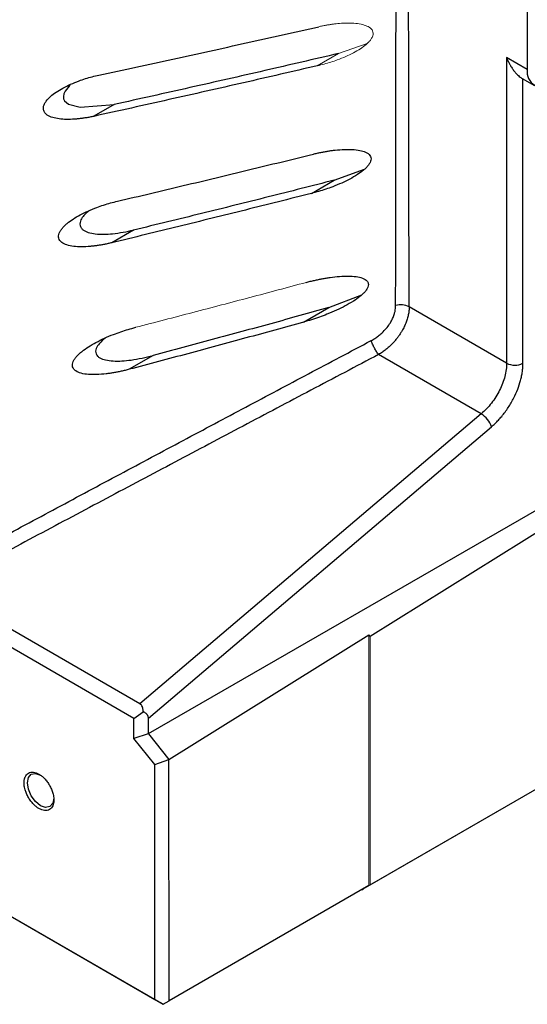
# Paper-space layout 'Sheet2' of a CAD drawing. Header units: millimetres. Extents: x 0 to 1118, y 0 to 864.
# Tile 7 of 85: x 281 to 303, y 456 to 498. Entities that reach past the tile are written whole.
import ezdxf

# ---------------------------------------------------------------- set-up
doc = ezdxf.new("R2010")
doc.units = ezdxf.units.MM

psp = doc.layouts.new('Sheet2')

# ---------------------------------------------------------------- linework, layer by layer
at = {"color": 7, "linetype": 'Continuous', "lineweight": 30}
for p, q in [((302.843, 506.212), (302.843, 495.597)), ((302.843, 495.597), (301.96, 496.106)), ((301.96, 496.106), (301.96, 483.049)), ((302.618, 495.22), (303.154, 494.91)), ((302.658, 483.044), (302.658, 495.198)), ((285.189, 494.101), (284.319, 493.599)), ((294.593, 490.867), (295.89, 491.343)), ((293.616, 490.303), (294.593, 490.867)), ((286.022, 488.736), (285.087, 488.196)), ((294.358, 485.424), (295.771, 485.976)), ((293.285, 484.804), (294.358, 485.424)), ((301.96, 483.049), (297.794, 485.454)), ((286.851, 483.376), (285.831, 482.787)), ((300.878, 480.887), (296.491, 483.419)), ((300.878, 480.887), (286.288, 468.495)), ((309.561, 480.416), (286.65, 467.215)), ((286.652, 467.883), (301.314, 480.336)), ((309.915, 479.976), (296.126, 471.374)), ((286.288, 468.495), (278.117, 473.211)), ((286.038, 467.867), (277.976, 472.521)), ((287.534, 466.113), (296.073, 471.44)), ((296.126, 460.755), (311.612, 469.695)), ((295.825, 460.582), (311.258, 469.491)), ((286.038, 467.867), (286.431, 468.156)), ((286.651, 467.216), (286.652, 467.883)), ((286.038, 467.013), (286.038, 467.867)), ((286.65, 467.215), (286.038, 467.013)), ((286.651, 467.215), (287.534, 466.113)), ((286.934, 465.899), (286.038, 467.013)), ((286.934, 465.899), (287.534, 466.113)), ((286.934, 455.857), (286.934, 465.899)), ((287.535, 455.796), (287.534, 466.113)), ((277.246, 461.45), (286.934, 455.857)), ((277.737, 461.166), (287.287, 455.653)), ((296.073, 460.725), (287.535, 455.796)), ((295.772, 460.551), (295.825, 460.582)), ((287.287, 455.653), (286.934, 455.857)), ((287.287, 455.653), (287.535, 455.796)), ((287.287, 455.653), (287.535, 455.796)), ((287.287, 455.653), (287.287, 455.653))]:
    psp.add_line(p, q, dxfattribs=at)
at = {"color": 144, "linetype": 'Continuous', "lineweight": 0}
for p, q in [((294.775, 496.279), (296.004, 496.717)), ((293.871, 495.757), (294.775, 496.279)), ((296.126, 471.374), (296.073, 471.44)), ((296.073, 471.44), (296.073, 460.725)), ((296.126, 471.374), (296.126, 460.755)), ((296.126, 460.755), (296.073, 460.725))]:
    psp.add_line(p, q, dxfattribs=at)
at = {"color": 7, "linetype": 'Continuous', "lineweight": 30, "flags": 128}
for points in [[(283.316, 494.921), (283.266, 494.884), (283.092, 494.669), (283.041, 494.555), (283.021, 494.445), (283.033, 494.352), (283.074, 494.267), (283.242, 494.122), (283.737, 493.984), (285.189, 494.101), (285.189, 494.101)], [(282.613, 464.467), (282.57, 464.242), (282.447, 464.101), (282.264, 464.065), (282.047, 464.14), (281.831, 464.315), (281.647, 464.562), (281.525, 464.845), (281.482, 465.12), (281.525, 465.345), (281.647, 465.486), (281.831, 465.522), (282.047, 465.447), (282.048, 465.447)]]:
    psp.add_lwpolyline(points, dxfattribs=at)
at = {"color": 7, "linetype": 'Continuous', "lineweight": 30}
for centre, radius, start, end in [((303.49, 495.492), 0.655, 170.786, 309.2033), ((297.439, 484.756), 0.784, 63.0419, 106.3493), ((302.314, 483.735), 0.771, 242.6784, 296.4556), ((300.296, 479.979), 1.078, 19.3214, 57.3557)]:
    psp.add_arc(centre, radius, start, end, dxfattribs=at)
for points, knots in [([(297.218, 485.508), (297.222, 488.379), (297.23, 494.22), (297.237, 500.059), (297.24, 503.028)], [0, 0, 0, 0, 0.491429, 1, 1, 1, 1]), ([(284.54, 495.359), (285.068, 495.472), (286.121, 495.699), (287.697, 496.043), (289.266, 496.387), (290.829, 496.733), (292.386, 497.08), (293.421, 497.313), (293.938, 497.429)], [0, 0, 0, 0, 0.167898, 0.335304, 0.502218, 0.668638, 0.834566, 1, 1, 1, 1]), ([(294.775, 496.279), (294.252, 496.158), (293.202, 495.913), (291.621, 495.55), (290.029, 495.186), (288.426, 494.824), (286.812, 494.461), (285.731, 494.222), (285.189, 494.101)], [0, 0, 0, 0, 0.164277, 0.329508, 0.495694, 0.662838, 0.830939, 1, 1, 1, 1]), ([(301.96, 496.106), (301.972, 496.077), (301.995, 496.02), (302.03, 495.943), (302.063, 495.877), (302.093, 495.821), (302.142, 495.735), (302.21, 495.628), (302.3, 495.508), (302.383, 495.413), (302.461, 495.337), (302.533, 495.276), (302.599, 495.229), (302.639, 495.208), (302.658, 495.198)], [0, 0, 0, 0, 0.072616, 0.137497, 0.194646, 0.244062, 0.285747, 0.424983, 0.546917, 0.651938, 0.749276, 0.839355, 0.922705, 1, 1, 1, 1]), ([(293.871, 495.757), (293.346, 495.636), (292.295, 495.393), (290.713, 495.031), (289.124, 494.67), (287.529, 494.311), (285.927, 493.953), (284.856, 493.717), (284.32, 493.598)], [0, 0, 0, 0, 0.165389, 0.33129, 0.497701, 0.664624, 0.832057, 1, 1, 1, 1]), ([(284.32, 493.598), (284.263, 493.586), (284.15, 493.562), (283.982, 493.533), (283.818, 493.508), (283.656, 493.489), (283.432, 493.47), (283.157, 493.461), (282.843, 493.482), (282.565, 493.538), (282.344, 493.632), (282.224, 493.746), (282.18, 493.839), (282.162, 493.921), (282.169, 494.023), (282.215, 494.141), (282.308, 494.286), (282.473, 494.457), (282.719, 494.643), (283.007, 494.816), (283.336, 494.976), (283.66, 495.106), (283.968, 495.21), (284.253, 495.293), (284.444, 495.337), (284.54, 495.359)], [0, 0, 0, 0, 0.0325874, 0.0645892, 0.096038, 0.1269679, 0.157415, 0.2253528, 0.2868508, 0.3438958, 0.397594, 0.4372895, 0.4511849, 0.4648626, 0.4914432, 0.5129061, 0.536792, 0.5866334, 0.639793, 0.7012173, 0.7664786, 0.8368487, 0.8905478, 0.9448795, 1, 1, 1, 1]), ([(285.335, 489.971), (285.805, 490.082), (286.742, 490.303), (288.145, 490.637), (289.542, 490.971), (290.934, 491.308), (292.32, 491.645), (293.241, 491.872), (293.702, 491.985)], [0, 0, 0, 0, 0.167804, 0.335153, 0.502047, 0.668486, 0.834471, 1, 1, 1, 1]), ([(293.702, 491.985), (293.755, 491.998), (293.862, 492.024), (294.022, 492.058), (294.179, 492.088), (294.335, 492.114), (294.488, 492.137), (294.719, 492.165), (295.016, 492.189), (295.369, 492.187), (295.677, 492.154), (295.903, 492.09), (296.043, 492.011), (296.123, 491.934), (296.169, 491.84), (296.17, 491.731), (296.129, 491.616), (296.056, 491.505), (295.958, 491.396), (295.804, 491.257), (295.57, 491.091), (295.257, 490.911), (294.904, 490.74), (294.56, 490.599), (294.23, 490.481), (293.926, 490.385), (293.72, 490.33), (293.616, 490.303)], [0, 0, 0, 0, 0.0283814, 0.0564202, 0.0841327, 0.1115358, 0.138647, 0.1654842, 0.2346004, 0.2976941, 0.3586626, 0.4094735, 0.435426, 0.4580874, 0.4800945, 0.5008677, 0.5215099, 0.544562, 0.5673792, 0.5931074, 0.6449976, 0.7059366, 0.7692306, 0.8380499, 0.8911113, 0.9450546, 1, 1, 1, 1]), ([(294.593, 490.867), (294.125, 490.748), (293.186, 490.509), (291.772, 490.153), (290.348, 489.797), (288.915, 489.442), (287.472, 489.088), (286.506, 488.853), (286.022, 488.736)], [0, 0, 0, 0, 0.164476, 0.329827, 0.496052, 0.663156, 0.831138, 1, 1, 1, 1]), ([(293.616, 490.303), (293.147, 490.184), (292.209, 489.947), (290.796, 489.594), (289.377, 489.242), (287.953, 488.891), (286.523, 488.542), (285.566, 488.311), (285.087, 488.195)], [0, 0, 0, 0, 0.165489, 0.331448, 0.497879, 0.664781, 0.832155, 1, 1, 1, 1]), ([(285.087, 488.195), (285.034, 488.183), (284.929, 488.158), (284.773, 488.126), (284.62, 488.098), (284.469, 488.075), (284.32, 488.055), (284.094, 488.032), (283.805, 488.017), (283.464, 488.035), (283.176, 488.09), (282.976, 488.182), (282.867, 488.287), (282.82, 488.385), (282.81, 488.495), (282.838, 488.607), (282.897, 488.718), (282.976, 488.823), (283.074, 488.927), (283.223, 489.06), (283.446, 489.22), (283.747, 489.395), (284.087, 489.56), (284.423, 489.696), (284.742, 489.808), (285.037, 489.898), (285.235, 489.947), (285.335, 489.971)], [0, 0, 0, 0, 0.029071, 0.057646, 0.085744, 0.113385, 0.14059, 0.167381, 0.238059, 0.301116, 0.360956, 0.409469, 0.433679, 0.455687, 0.476781, 0.498182, 0.51909, 0.542724, 0.565958, 0.591362, 0.644118, 0.70425, 0.768853, 0.838042, 0.891383, 0.945326, 1, 1, 1, 1]), ([(284.118, 489.567), (284.042, 489.502), (283.906, 489.384), (283.778, 489.202), (283.729, 489.054), (283.728, 488.937), (283.774, 488.833), (283.883, 488.72), (284.091, 488.625), (284.513, 488.547), (285.169, 488.56), (285.722, 488.674), (286.022, 488.736)], [0, 0, 0, 0, 0.084902, 0.151612, 0.188639, 0.226302, 0.264261, 0.30539, 0.391916, 0.493782, 0.724317, 1, 1, 1, 1]), ([(293.397, 486.502), (293.456, 486.517), (293.572, 486.548), (293.745, 486.589), (293.915, 486.627), (294.084, 486.66), (294.25, 486.689), (294.498, 486.727), (294.814, 486.763), (295.19, 486.777), (295.518, 486.758), (295.76, 486.706), (295.914, 486.635), (295.99, 486.572), (296.03, 486.512), (296.054, 486.445), (296.054, 486.35), (296.004, 486.23), (295.922, 486.115), (295.815, 486.003), (295.648, 485.858), (295.395, 485.682), (295.058, 485.489), (294.681, 485.304), (294.312, 485.148), (293.956, 485.014), (293.623, 484.902), (293.399, 484.837), (293.285, 484.804)], [0, 0, 0, 0, 0.028932, 0.057508, 0.085742, 0.113649, 0.141243, 0.168541, 0.237437, 0.300166, 0.360458, 0.410239, 0.435934, 0.45793, 0.468894, 0.479297, 0.499593, 0.518956, 0.541531, 0.563544, 0.588714, 0.640551, 0.701843, 0.765038, 0.83375, 0.888202, 0.943584, 1, 1, 1, 1]), ([(294.358, 485.424), (293.948, 485.309), (293.125, 485.08), (291.886, 484.737), (290.638, 484.396), (289.383, 484.055), (288.121, 483.715), (287.275, 483.489), (286.851, 483.376)], [0, 0, 0, 0, 0.164707, 0.330196, 0.496468, 0.663525, 0.831368, 1, 1, 1, 1]), ([(296.174, 484.015), (296.201, 484.029), (296.255, 484.059), (296.333, 484.107), (296.409, 484.158), (296.483, 484.212), (296.554, 484.27), (296.624, 484.331), (296.728, 484.431), (296.859, 484.577), (296.991, 484.767), (297.092, 484.954), (297.155, 485.117), (297.193, 485.261), (297.214, 485.386), (297.217, 485.467), (297.218, 485.508)], [0, 0, 0, 0, 0.046758, 0.09303, 0.138966, 0.184719, 0.230442, 0.276291, 0.322417, 0.446678, 0.569948, 0.675321, 0.780079, 0.85366, 0.926707, 1, 1, 1, 1]), ([(297.794, 485.454), (297.794, 485.427), (297.793, 485.373), (297.787, 485.29), (297.776, 485.204), (297.76, 485.117), (297.74, 485.028), (297.715, 484.937), (297.685, 484.845), (297.65, 484.753), (297.61, 484.659), (297.565, 484.565), (297.512, 484.464), (297.446, 484.354), (297.368, 484.235), (297.278, 484.114), (297.176, 483.991), (297.062, 483.868), (296.937, 483.748), (296.799, 483.631), (296.65, 483.519), (296.545, 483.453), (296.491, 483.419)], [0, 0, 0, 0, 0.037104, 0.074681, 0.112714, 0.151194, 0.190123, 0.229503, 0.269331, 0.309602, 0.350317, 0.391472, 0.433068, 0.485039, 0.539776, 0.597272, 0.657523, 0.720522, 0.786263, 0.854758, 0.926022, 1, 1, 1, 1]), ([(293.285, 484.804), (292.876, 484.691), (292.055, 484.464), (290.82, 484.126), (289.58, 483.789), (288.335, 483.453), (287.086, 483.119), (286.25, 482.898), (285.832, 482.787)], [0, 0, 0, 0, 0.165615, 0.33165, 0.498106, 0.664983, 0.83228, 1, 1, 1, 1]), ([(285.832, 482.787), (285.774, 482.772), (285.661, 482.743), (285.492, 482.704), (285.326, 482.67), (285.163, 482.64), (285.003, 482.614), (284.762, 482.582), (284.457, 482.556), (284.097, 482.56), (283.792, 482.604), (283.579, 482.688), (283.46, 482.79), (283.41, 482.892), (283.403, 483.007), (283.438, 483.125), (283.507, 483.24), (283.594, 483.348), (283.701, 483.455), (283.862, 483.593), (284.099, 483.759), (284.419, 483.945), (284.78, 484.122), (285.136, 484.271), (285.477, 484.394), (285.793, 484.496), (286.005, 484.553), (286.112, 484.582)], [0, 0, 0, 0, 0.0298515, 0.0591634, 0.0879526, 0.116237, 0.1440352, 0.1713671, 0.2418786, 0.3044262, 0.3636947, 0.4110996, 0.4349665, 0.4561018, 0.4767746, 0.4977482, 0.517929, 0.5413346, 0.564113, 0.5892362, 0.641699, 0.7014533, 0.7661734, 0.835603, 0.8897278, 0.9444901, 1, 1, 1, 1]), ([(280.04, 475.415), (280.941, 475.898), (282.741, 476.865), (285.44, 478.308), (288.132, 479.745), (290.818, 481.175), (293.497, 482.598), (295.283, 483.543), (296.174, 484.015)], [0, 0, 0, 0, 0.167962, 0.335405, 0.502329, 0.668737, 0.834627, 1, 1, 1, 1]), ([(284.819, 484.133), (284.813, 484.128), (284.717, 484.059), (284.571, 483.916), (284.432, 483.719), (284.391, 483.559), (284.413, 483.442), (284.477, 483.343), (284.61, 483.247), (284.836, 483.175), (285.281, 483.124), (285.964, 483.169), (286.538, 483.303), (286.851, 483.376)], [0, 0, 0, 0, 0.0064722, 0.0941534, 0.1609293, 0.1969396, 0.2348122, 0.2728273, 0.3129116, 0.3980333, 0.4984464, 0.7253668, 1, 1, 1, 1]), ([(296.491, 483.419), (296.46, 483.457), (296.427, 483.503), (296.365, 483.601), (296.335, 483.653), (296.283, 483.75), (296.257, 483.804), (296.21, 483.913), (296.189, 483.967), (296.174, 484.015)], [0, 0, 0, 0, 0.25, 0.25, 0.5, 0.5, 0.75, 0.75, 1, 1, 1, 1]), ([(296.491, 483.419), (295.527, 482.912), (293.594, 481.895), (290.693, 480.362), (287.781, 478.819), (284.859, 477.267), (281.928, 475.706), (279.971, 474.661), (278.991, 474.137)], [0, 0, 0, 0, 0.164898, 0.330503, 0.496815, 0.663835, 0.831563, 1, 1, 1, 1]), ([(301.96, 483.049), (301.96, 482.872), (301.934, 482.679), (301.831, 482.286), (301.755, 482.086), (301.561, 481.698), (301.444, 481.511), (301.179, 481.17), (301.031, 481.016), (300.878, 480.887)], [0, 0, 0, 0, 0.25, 0.25, 0.5, 0.5, 0.75, 0.75, 1, 1, 1, 1]), ([(301.314, 480.336), (301.339, 480.358), (301.389, 480.401), (301.464, 480.471), (301.537, 480.543), (301.609, 480.618), (301.68, 480.696), (301.777, 480.809), (301.896, 480.96), (302.033, 481.156), (302.158, 481.36), (302.299, 481.618), (302.441, 481.939), (302.543, 482.254), (302.603, 482.504), (302.635, 482.689), (302.655, 482.871), (302.657, 482.986), (302.658, 483.044)], [0, 0, 0, 0, 0.033125, 0.066283, 0.099464, 0.132659, 0.165858, 0.199054, 0.272124, 0.345164, 0.418161, 0.491189, 0.61547, 0.743519, 0.807363, 0.871243, 0.935675, 1, 1, 1, 1]), ([(286.431, 468.156), (286.43, 468.175), (286.429, 468.213), (286.423, 468.266), (286.414, 468.315), (286.395, 468.375), (286.358, 468.444), (286.311, 468.478), (286.288, 468.495)], [0, 0, 0, 0, 0.141795, 0.273032, 0.394744, 0.508224, 0.752799, 1, 1, 1, 1]), ([(286.652, 467.883), (286.652, 467.896), (286.651, 467.922), (286.642, 467.959), (286.628, 467.994), (286.609, 468.027), (286.584, 468.057), (286.554, 468.085), (286.518, 468.111), (286.477, 468.135), (286.446, 468.149), (286.431, 468.156)], [0, 0, 0, 0, 0.113315, 0.2217213, 0.3269924, 0.4310621, 0.5359309, 0.6435546, 0.755745, 0.8741045, 1, 1, 1, 1]), ([(281.34, 465.12), (281.341, 465.138), (281.341, 465.175), (281.347, 465.227), (281.356, 465.276), (281.368, 465.322), (281.394, 465.39), (281.441, 465.468), (281.524, 465.537), (281.625, 465.575), (281.738, 465.577), (281.857, 465.548), (281.977, 465.492), (282.097, 465.41), (282.215, 465.301), (282.329, 465.168), (282.43, 465.014), (282.513, 464.85), (282.565, 464.703), (282.595, 464.579), (282.61, 464.479), (282.612, 464.417), (282.613, 464.385)], [0, 0, 0, 0, 0.0241478, 0.0480961, 0.0719825, 0.0959457, 0.1201229, 0.1850573, 0.2500865, 0.315021, 0.3800502, 0.4399903, 0.5000243, 0.5599644, 0.6199984, 0.6849328, 0.749962, 0.8148964, 0.8799257, 0.920037, 0.9598477, 1, 1, 1, 1]), ([(282.613, 464.385), (282.613, 464.367), (282.612, 464.33), (282.607, 464.279), (282.598, 464.229), (282.585, 464.183), (282.56, 464.116), (282.513, 464.037), (282.43, 463.968), (282.329, 463.931), (282.216, 463.929), (282.097, 463.957), (281.977, 464.013), (281.857, 464.096), (281.738, 464.204), (281.625, 464.337), (281.524, 464.491), (281.441, 464.655), (281.389, 464.803), (281.359, 464.926), (281.343, 465.026), (281.341, 465.089), (281.34, 465.12)], [0, 0, 0, 0, 0.024148, 0.048096, 0.071983, 0.095946, 0.120123, 0.185057, 0.250087, 0.315021, 0.38005, 0.43999, 0.500024, 0.559964, 0.619998, 0.684933, 0.749962, 0.814896, 0.879926, 0.920037, 0.959848, 1, 1, 1, 1])]:
    psp.add_open_spline(points, degree=3, knots=knots, dxfattribs=at)
psp.add_open_spline([(297.794, 485.454), (297.783, 491.308), (297.774, 497.16), (297.766, 503.011)], degree=3, dxfattribs=at)
at = {"color": 144, "linetype": 'Continuous', "lineweight": 0}
for points, knots in [([(293.938, 497.429), (293.988, 497.44), (294.089, 497.462), (294.238, 497.49), (294.386, 497.515), (294.531, 497.536), (294.675, 497.554), (294.893, 497.574), (295.175, 497.587), (295.51, 497.574), (295.802, 497.528), (296.047, 497.443), (296.2, 497.329), (296.256, 497.2), (296.26, 497.095), (296.225, 496.985), (296.16, 496.878), (296.071, 496.773), (295.926, 496.636), (295.706, 496.477), (295.411, 496.307), (295.08, 496.149), (294.755, 496.019), (294.446, 495.913), (294.161, 495.828), (293.968, 495.781), (293.871, 495.757)], [0, 0, 0, 0, 0.027976, 0.055618, 0.082945, 0.109976, 0.13673, 0.16323, 0.232494, 0.295828, 0.357107, 0.408707, 0.457654, 0.48012, 0.501868, 0.522934, 0.546312, 0.569625, 0.595625, 0.649557, 0.708946, 0.772164, 0.840724, 0.892913, 0.94596, 1, 1, 1, 1]), ([(286.112, 484.582), (286.521, 484.688), (287.337, 484.898), (288.558, 485.217), (289.775, 485.536), (290.986, 485.856), (292.194, 486.178), (292.996, 486.394), (293.397, 486.502)], [0, 0, 0, 0, 0.167686, 0.334964, 0.501834, 0.668296, 0.834351, 1, 1, 1, 1])]:
    psp.add_open_spline(points, degree=3, knots=knots, dxfattribs=at)

doc.saveas('drawing.dxf')
